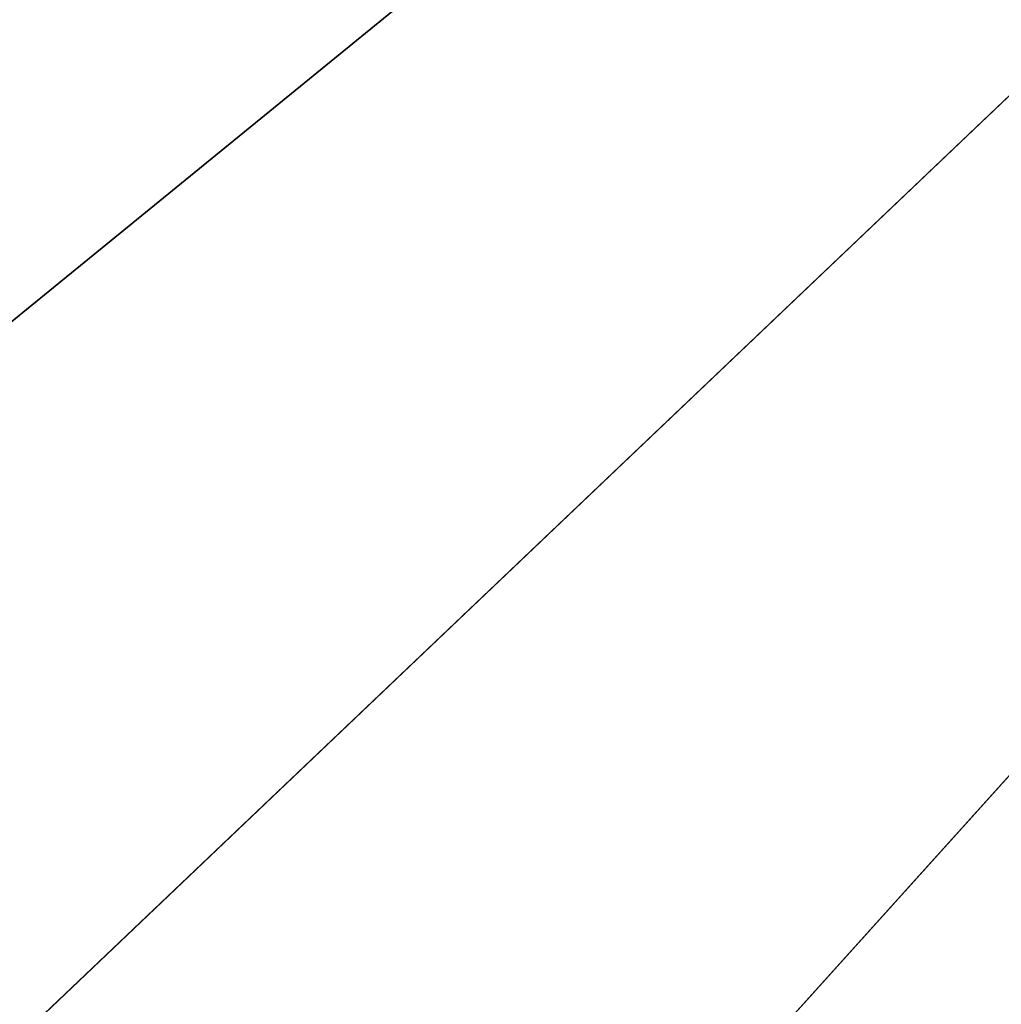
# Model space of a CAD drawing. Extents: x 650 to 764, y -67 to 219.
# Tile 250 of 256: x 704.343 to 704.675, y 95.372 to 95.704. Entities that reach past the tile are written whole.
import ezdxf

# ---------------------------------------------------------------- set-up
doc = ezdxf.new("R2010")
doc.units = 0
doc.header["$LTSCALE"] = 25.4
doc.layers.get('0').update_dxf_attribs({"color": 13, "linetype": 'CONTINUOUS'})

# ---------------------------------------------------------------- blocks, each defined once
blk = doc.blocks.new('CROSS-I-9603-9598_STL')
at = {"color": 250}
for p, q in [((104.45512, 146.64561, 162.27695), (102.64374, 146.64561, 164)), ((104.45512, 146.64561, 162.27695), (102.64374, 146.64561, 164)), ((104.38487, 145.64561, 162.06908), (102.64374, 145.64561, 164)), ((104.38487, 145.64561, 162.06908), (102.64374, 145.64561, 164)), ((104.52757, 145.64561, 162.20802), (102.64374, 145.64561, 164)), ((104.52757, 145.64561, 162.20802), (102.64374, 145.64561, 164)), ((104.65922, 145.64561, 162.3575), (102.64374, 145.64561, 164)), ((104.65922, 145.64561, 162.3575), (102.64374, 145.64561, 164))]:
    blk.add_line(p, q, dxfattribs=at)
at = {"color": 7}
mesh = blk.add_polyface(dxfattribs=at)
corners = [(118.64374, 194.18561, 230), (86.64374, 194.18561, 115), (86.64374, 194.18561, 230)]
mesh.append_faces([[corners[k] for k in face] for face in [(0, 1, 2)]], dxfattribs={"color": 7})
mesh = blk.add_polyface(dxfattribs=at)
corners = [(118.64374, 194.18561, 230), (118.64374, 194.18561, 115), (86.64374, 194.18561, 115)]
mesh.append_faces([[corners[k] for k in face] for face in [(0, 1, 2)]], dxfattribs={"color": 7})
mesh = blk.add_polyface(dxfattribs=at)
corners = [(86.64374, 193.08562, 230), (118.64374, 193.08562, 115), (118.64374, 193.08562, 230)]
mesh.append_faces([[corners[k] for k in face] for face in [(0, 1, 2)]], dxfattribs={"color": 7})
mesh = blk.add_polyface(dxfattribs=at)
corners = [(86.64374, 193.08562, 230), (86.64374, 193.08562, 115), (118.64374, 193.08562, 115)]
mesh.append_faces([[corners[k] for k in face] for face in [(0, 1, 2)]], dxfattribs={"color": 7})
at = {"color": 250}
mesh = blk.add_polyface(dxfattribs=at)
corners = [(102.64374, 146.64561, 164), (104.74088, 146.64561, 162.63913), (104.45512, 146.64561, 162.27695)]
mesh.append_faces([[corners[k] for k in face] for face in [(0, 1, 2)]], dxfattribs={"color": 250})
mesh = blk.add_polyface(dxfattribs=at)
corners = [(102.64374, 146.64561, 164), (104.45512, 146.64561, 162.27695), (104.10767, 146.64561, 161.97345)]
mesh.append_faces([[corners[k] for k in face] for face in [(0, 1, 2)]], dxfattribs={"color": 250})
mesh = blk.add_polyface(dxfattribs=at)
corners = [(102.64374, 146.64561, 164), (104.10767, 146.64561, 161.97345), (103.71036, 146.64561, 161.73895)]
mesh.append_faces([[corners[k] for k in face] for face in [(0, 1, 2)]], dxfattribs={"color": 250})
mesh = blk.add_polyface(dxfattribs=at)
corners = [(102.64374, 146.64561, 164), (104.95524, 146.64561, 163.04765), (104.74088, 146.64561, 162.63913)]
mesh.append_faces([[corners[k] for k in face] for face in [(0, 1, 2)]], dxfattribs={"color": 250})
mesh = blk.add_polyface(dxfattribs=at)
corners = [(102.64374, 145.64561, 164), (104.06971, 145.64561, 161.82593), (104.38487, 145.64561, 162.06908)]
mesh.append_faces([[corners[k] for k in face] for face in [(0, 1, 2)]], dxfattribs={"color": 250})
mesh = blk.add_polyface(dxfattribs=at)
corners = [(102.64374, 145.64561, 164), (104.38487, 145.64561, 162.06908), (104.52757, 145.64561, 162.20802)]
mesh.append_faces([[corners[k] for k in face] for face in [(0, 1, 2)]], dxfattribs={"color": 250})
mesh = blk.add_polyface(dxfattribs=at)
corners = [(102.64374, 145.64561, 164), (104.52757, 145.64561, 162.20802), (104.65922, 145.64561, 162.3575)]
mesh.append_faces([[corners[k] for k in face] for face in [(0, 1, 2)]], dxfattribs={"color": 250})
mesh = blk.add_polyface(dxfattribs=at)
corners = [(102.64374, 145.64561, 164), (104.65922, 145.64561, 162.3575), (104.88633, 145.64561, 162.6844)]
mesh.append_faces([[corners[k] for k in face] for face in [(0, 1, 2)]], dxfattribs={"color": 250})

msp = doc.modelspace()

# ---------------------------------------------------------------- block references
at = {"color": 0, "extrusion": (-6.66134e-16, 1, -4.44089e-16), "rotation": 360}
msp.add_blockref('CROSS-I-9603-9598_STL', (-808.7772, 596.43844, -66.93649), dxfattribs=at)

doc.saveas('drawing.dxf')
